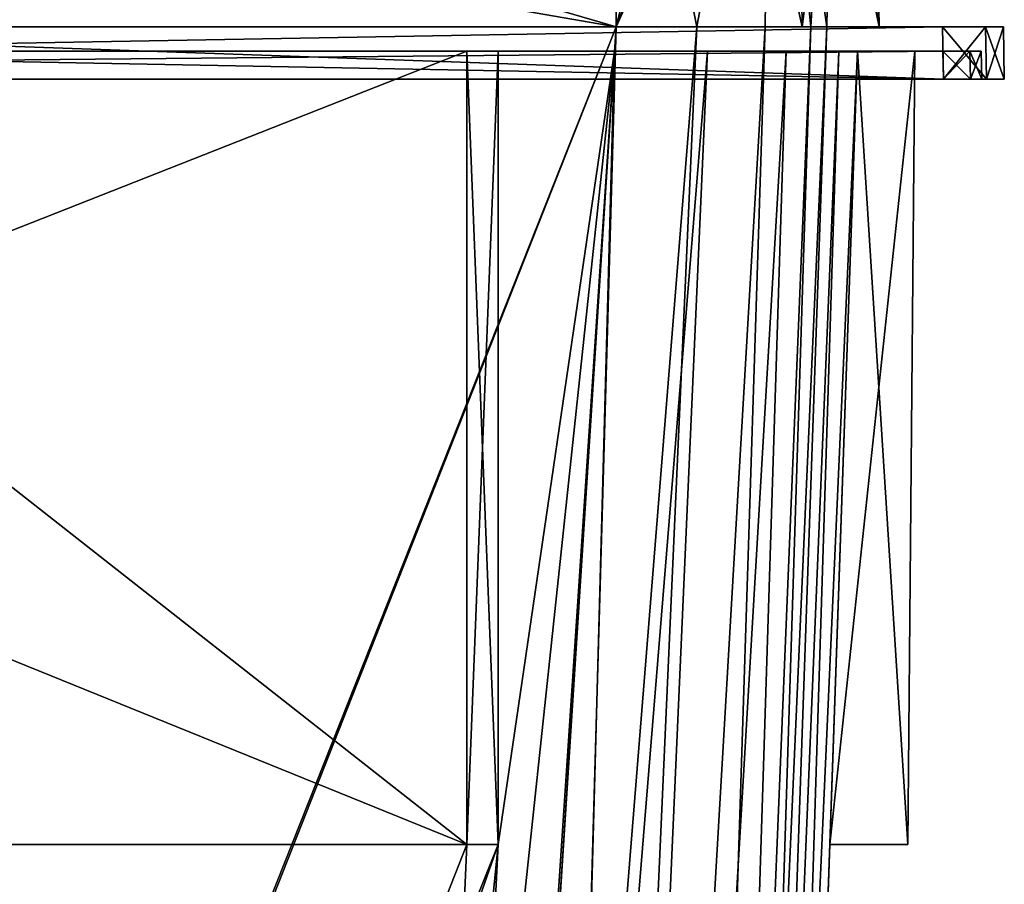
# Model space of a CAD drawing. Header units: millimetres. Extents: x -294 to 294, y -42 to 416.
# Tile 220 of 236: x 199 to 256, y 278 to 327. Entities that reach past the tile are written whole.
import ezdxf

# ---------------------------------------------------------------- set-up
doc = ezdxf.new("R2010")
doc.units = ezdxf.units.MM
doc.header["$LTSCALE"] = 65.185185
for name, color, linetype in [('2994', 7, 'CONTINUOUS'), ('2995', 7, 'CONTINUOUS'), ('2996', 7, 'CONTINUOUS'), ('2997', 7, 'CONTINUOUS'), ('3008', 7, 'CONTINUOUS'), ('3009', 7, 'CONTINUOUS'), ('3041', 7, 'CONTINUOUS'), ('3042', 7, 'CONTINUOUS'), ('3058', 7, 'CONTINUOUS'), ('3080', 7, 'CONTINUOUS'), ('3086', 7, 'CONTINUOUS'), ('3087', 7, 'CONTINUOUS'), ('3088', 7, 'CONTINUOUS'), ('3089', 7, 'CONTINUOUS'), ('3090', 7, 'CONTINUOUS'), ('3091', 7, 'CONTINUOUS'), ('3092', 7, 'CONTINUOUS'), ('3093', 7, 'CONTINUOUS'), ('3094', 7, 'CONTINUOUS'), ('3095', 7, 'CONTINUOUS'), ('3178', 7, 'CONTINUOUS'), ('3200', 7, 'CONTINUOUS'), ('3207', 7, 'CONTINUOUS'), ('3208', 7, 'CONTINUOUS'), ('3213', 7, 'CONTINUOUS'), ('3216', 7, 'CONTINUOUS'), ('3218', 7, 'CONTINUOUS'), ('3219', 7, 'CONTINUOUS'), ('3220', 7, 'CONTINUOUS'), ('3221', 7, 'CONTINUOUS'), ('3222', 7, 'CONTINUOUS'), ('3331', 7, 'CONTINUOUS'), ('3332', 7, 'CONTINUOUS'), ('3333', 7, 'CONTINUOUS'), ('3334', 7, 'CONTINUOUS'), ('3335', 7, 'CONTINUOUS'), ('3370', 7, 'CONTINUOUS'), ('3371', 7, 'CONTINUOUS'), ('3372', 7, 'CONTINUOUS'), ('3373', 7, 'CONTINUOUS'), ('3374', 7, 'CONTINUOUS'), ('3377', 7, 'CONTINUOUS'), ('3380', 7, 'CONTINUOUS'), ('3381', 7, 'CONTINUOUS'), ('3382', 7, 'CONTINUOUS'), ('3384', 7, 'CONTINUOUS'), ('3385', 7, 'CONTINUOUS'), ('3387', 7, 'CONTINUOUS'), ('3388', 7, 'CONTINUOUS')]:
    doc.layers.add(name, color=color, linetype=linetype)

msp = doc.modelspace()

# ---------------------------------------------------------------- linework, layer by layer
at = {"layer": '2994', "linetype": 'Continuous'}
for points in [[(245.304, 327, -27.317), (245.304, 327, -319.683), (235.239, 38.791, -301.138), (245.304, 327, -27.317)], [(235.239, 38.791, -45.862), (245.304, 327, -27.317), (235.239, 38.791, -46.54), (235.239, 38.791, -45.862)], [(235.239, 38.791, -46.54), (245.304, 327, -27.317), (235.239, 38.791, -300.46), (235.239, 38.791, -46.54)], [(235.239, 38.791, -300.46), (245.304, 327, -27.317), (235.239, 38.791, -301.138), (235.239, 38.791, -300.46)]]:
    msp.add_3dface(points, dxfattribs=at)
at = {"layer": '2995', "linetype": 'Continuous'}
for points in [[(245.705, 350, -27.317), (245.705, 350, -319.683), (245.304, 327, -27.317), (245.705, 350, -27.317)], [(245.705, 350, -319.683), (245.304, 327, -319.683), (245.304, 327, -27.317), (245.705, 350, -319.683)]]:
    msp.add_3dface(points, dxfattribs=at)
at = {"layer": '2996', "linetype": 'Continuous'}
for points in [[(233.183, 350, -14.795), (242.046, 350, -18.465), (233.183, 327, -15.196), (233.183, 350, -14.795)], [(233.183, 327, -15.196), (242.046, 350, -18.465), (237.823, 327, -16.117), (233.183, 327, -15.196)], [(237.823, 327, -16.117), (242.046, 350, -18.465), (241.752, 327, -18.738), (237.823, 327, -16.117)], [(241.752, 327, -18.738), (242.046, 350, -18.465), (244.381, 327, -22.673), (241.752, 327, -18.738)], [(242.046, 350, -18.465), (245.705, 350, -27.317), (244.381, 327, -22.673), (242.046, 350, -18.465)], [(245.705, 350, -27.317), (245.304, 327, -27.317), (244.381, 327, -22.673), (245.705, 350, -27.317)]]:
    msp.add_3dface(points, dxfattribs=at)
at = {"layer": '2997', "linetype": 'Continuous'}
for points in [[(233.183, 327, -15.196), (237.823, 327, -16.117), (214.638, 38.791, -25.261), (233.183, 327, -15.196)], [(214.638, 38.791, -25.261), (237.823, 327, -16.117), (224.936, 38.65, -28.022), (214.638, 38.791, -25.261)], [(237.823, 327, -16.117), (241.752, 327, -18.738), (224.936, 38.65, -28.022), (237.823, 327, -16.117)], [(224.936, 38.65, -28.022), (241.752, 327, -18.738), (232.474, 38.65, -35.557), (224.936, 38.65, -28.022)], [(245.304, 327, -27.317), (235.239, 38.791, -45.862), (232.474, 38.65, -35.557), (245.304, 327, -27.317)], [(244.381, 327, -22.673), (245.304, 327, -27.317), (232.474, 38.65, -35.557), (244.381, 327, -22.673)], [(241.752, 327, -18.738), (244.381, 327, -22.673), (232.474, 38.65, -35.557), (241.752, 327, -18.738)]]:
    msp.add_3dface(points, dxfattribs=at)
at = {"layer": '3008', "linetype": 'Continuous'}
for points in [[(233.183, 327, -15.196), (214.638, 38.791, -25.261), (100.317, 327, -15.196), (233.183, 327, -15.196)], [(214.638, 38.791, -25.261), (213.96, 38.791, -25.261), (100.317, 327, -15.196), (214.638, 38.791, -25.261)], [(100.317, 327, -15.196), (213.96, 38.791, -25.261), (119.54, 38.791, -25.261), (100.317, 327, -15.196)]]:
    msp.add_3dface(points, dxfattribs=at)
at = {"layer": '3009', "linetype": 'Continuous'}
for points in [[(100.317, 350, -14.795), (233.183, 350, -14.795), (100.317, 327, -15.196), (100.317, 350, -14.795)], [(233.183, 350, -14.795), (233.183, 327, -15.196), (100.317, 327, -15.196), (233.183, 350, -14.795)]]:
    msp.add_3dface(points, dxfattribs=at)
at = {"layer": '3041', "linetype": 'Continuous'}
for points in [[(242.035, 350, -328.546), (233.183, 350, -332.205), (237.827, 327, -330.881), (242.035, 350, -328.546)], [(233.183, 350, -332.205), (233.183, 327, -331.804), (237.827, 327, -330.881), (233.183, 350, -332.205)], [(241.762, 327, -328.252), (242.035, 350, -328.546), (237.827, 327, -330.881), (241.762, 327, -328.252)], [(244.383, 327, -324.323), (242.035, 350, -328.546), (241.762, 327, -328.252), (244.383, 327, -324.323)], [(245.705, 350, -319.683), (242.035, 350, -328.546), (245.304, 327, -319.683), (245.705, 350, -319.683)], [(245.304, 327, -319.683), (242.035, 350, -328.546), (244.383, 327, -324.323), (245.304, 327, -319.683)]]:
    msp.add_3dface(points, dxfattribs=at)
at = {"layer": '3042', "linetype": 'Continuous'}
for points in [[(224.937, 38.65, -318.977), (233.183, 327, -331.804), (214.638, 38.791, -321.739), (224.937, 38.65, -318.977)], [(237.827, 327, -330.881), (233.183, 327, -331.804), (224.937, 38.65, -318.977), (237.827, 327, -330.881)], [(241.762, 327, -328.252), (237.827, 327, -330.881), (224.937, 38.65, -318.977), (241.762, 327, -328.252)], [(232.474, 38.65, -311.443), (241.762, 327, -328.252), (224.937, 38.65, -318.977), (232.474, 38.65, -311.443)], [(235.239, 38.791, -301.138), (244.383, 327, -324.323), (232.474, 38.65, -311.443), (235.239, 38.791, -301.138)], [(244.383, 327, -324.323), (241.762, 327, -328.252), (232.474, 38.65, -311.443), (244.383, 327, -324.323)], [(235.239, 38.791, -301.138), (245.304, 327, -319.683), (244.383, 327, -324.323), (235.239, 38.791, -301.138)]]:
    msp.add_3dface(points, dxfattribs=at)
at = {"layer": '3058', "linetype": 'Continuous'}
for points in [[(118.862, 38.791, -321.739), (233.183, 327, -331.804), (100.317, 327, -331.804), (118.862, 38.791, -321.739)], [(119.54, 38.791, -321.739), (233.183, 327, -331.804), (118.862, 38.791, -321.739), (119.54, 38.791, -321.739)], [(213.96, 38.791, -321.739), (233.183, 327, -331.804), (119.54, 38.791, -321.739), (213.96, 38.791, -321.739)], [(214.638, 38.791, -321.739), (233.183, 327, -331.804), (213.96, 38.791, -321.739), (214.638, 38.791, -321.739)]]:
    msp.add_3dface(points, dxfattribs=at)
at = {"layer": '3080', "linetype": 'Continuous'}
for points in [[(233.183, 350, -332.205), (100.317, 350, -332.205), (233.183, 327, -331.804), (233.183, 350, -332.205)], [(233.183, 327, -331.804), (100.317, 350, -332.205), (100.317, 327, -331.804), (233.183, 327, -331.804)]]:
    msp.add_3dface(points, dxfattribs=at)
at = {"layer": '3086', "linetype": 'Continuous'}
for points in [[(247.902, 350, -319.683), (247.902, 350, -27.317), (248.304, 327, -319.683), (247.902, 350, -319.683)], [(247.902, 350, -27.317), (248.304, 327, -27.317), (248.304, 327, -319.683), (247.902, 350, -27.317)]]:
    msp.add_3dface(points, dxfattribs=at)
at = {"layer": '3087', "linetype": 'Continuous'}
for points in [[(233.183, 327, -334.804), (255.448, 327, -338.448), (166.542, 327, -334.804), (233.183, 327, -334.804)], [(166.542, 327, -334.804), (255.448, 327, -338.448), (254.423, 327, -340.923), (166.542, 327, -334.804)], [(254.423, 327, -6.077), (255.448, 327, -8.552), (166.542, 327, -5.052), (254.423, 327, -6.077)], [(166.542, 327, -5.052), (255.448, 327, -8.552), (233.183, 327, -12.196), (166.542, 327, -5.052)], [(251.948, 327, -5.052), (254.423, 327, -6.077), (166.542, 327, -5.052), (251.948, 327, -5.052)], [(166.542, 327, -12.196), (166.542, 327, -5.052), (233.183, 327, -12.196), (166.542, 327, -12.196)], [(166.542, 327, -341.948), (166.542, 327, -334.804), (251.948, 327, -341.948), (166.542, 327, -341.948)], [(251.948, 327, -341.948), (166.542, 327, -334.804), (254.423, 327, -340.923), (251.948, 327, -341.948)], [(243.878, 327, -330.378), (255.448, 327, -338.448), (233.183, 327, -334.804), (243.878, 327, -330.378)], [(233.183, 327, -12.196), (255.448, 327, -8.552), (243.878, 327, -16.622), (233.183, 327, -12.196)], [(255.448, 327, -8.552), (248.304, 327, -27.317), (243.878, 327, -16.622), (255.448, 327, -8.552)], [(248.304, 327, -319.683), (255.448, 327, -338.448), (243.878, 327, -330.378), (248.304, 327, -319.683)], [(248.304, 327, -319.683), (248.304, 327, -27.317), (255.448, 327, -338.448), (248.304, 327, -319.683)], [(255.448, 327, -338.448), (248.304, 327, -27.317), (255.448, 327, -8.552), (255.448, 327, -338.448)]]:
    msp.add_3dface(points, dxfattribs=at)
at = {"layer": '3088', "linetype": 'Continuous'}
for points in [[(255.448, 327, -338.448), (255.448, 327, -8.552), (255.5, 324, -338.501), (255.448, 327, -338.448)], [(255.448, 327, -8.552), (255.5, 324, -8.499), (255.5, 324, -338.501), (255.448, 327, -8.552)]]:
    msp.add_3dface(points, dxfattribs=at)
at = {"layer": '3089', "linetype": 'Continuous'}
for points in [[(81.499, 324, -5), (79.025, 324, -6.025), (252.001, 324, -5), (81.499, 324, -5)], [(252.001, 324, -5), (79.025, 324, -6.025), (254.475, 324, -6.025), (252.001, 324, -5)], [(254.475, 324, -6.025), (79.025, 324, -6.025), (81.5, 324, -6.3), (254.475, 324, -6.025)], [(81.499, 324, -342), (254.475, 324, -340.975), (79.025, 324, -340.975), (81.499, 324, -342)], [(79.025, 324, -340.975), (254.475, 324, -340.975), (252, 324, -340.7), (79.025, 324, -340.975)], [(81.5, 324, -340.7), (79.025, 324, -340.975), (252, 324, -340.7), (81.5, 324, -340.7)], [(252.001, 324, -342), (254.475, 324, -340.975), (81.499, 324, -342), (252.001, 324, -342)], [(252, 324, -6.3), (254.475, 324, -6.025), (81.5, 324, -6.3), (252, 324, -6.3)], [(253.556, 324, -6.944), (254.475, 324, -6.025), (252, 324, -6.3), (253.556, 324, -6.944)], [(252, 324, -340.7), (254.475, 324, -340.975), (253.556, 324, -340.056), (252, 324, -340.7)], [(255.5, 324, -8.499), (254.475, 324, -6.025), (253.556, 324, -6.944), (255.5, 324, -8.499)], [(254.2, 324, -8.5), (255.5, 324, -8.499), (253.556, 324, -6.944), (254.2, 324, -8.5)], [(254.475, 324, -340.975), (255.5, 324, -338.501), (253.556, 324, -340.056), (254.475, 324, -340.975)], [(255.5, 324, -338.501), (254.2, 324, -338.5), (253.556, 324, -340.056), (255.5, 324, -338.501)], [(255.5, 324, -338.501), (255.5, 324, -8.499), (254.2, 324, -338.5), (255.5, 324, -338.501)], [(254.2, 324, -338.5), (255.5, 324, -8.499), (254.2, 324, -8.5), (254.2, 324, -338.5)]]:
    msp.add_3dface(points, dxfattribs=at)
at = {"layer": '3090', "linetype": 'Continuous'}
for points in [[(254.2, 324, -338.5), (254.2, 324, -8.5), (254.172, 325.6, -338.472), (254.2, 324, -338.5)], [(254.2, 324, -8.5), (254.172, 325.6, -8.528), (254.172, 325.6, -338.472), (254.2, 324, -8.5)]]:
    msp.add_3dface(points, dxfattribs=at)
at = {"layer": '3091', "linetype": 'Continuous'}
for points in [[(253.528, 325.6, -340.028), (254.172, 325.6, -338.472), (166.542, 325.6, -340.672), (253.528, 325.6, -340.028)], [(166.542, 325.6, -340.672), (254.172, 325.6, -338.472), (226.4, 325.6, -336.861), (166.542, 325.6, -340.672)], [(224.6, 325.6, -13.444), (224.6, 325.6, -10.139), (166.542, 325.6, -13.444), (224.6, 325.6, -13.444)], [(166.542, 325.6, -13.444), (224.6, 325.6, -10.139), (253.528, 325.6, -6.972), (166.542, 325.6, -13.444)], [(166.542, 325.6, -6.328), (166.542, 325.6, -13.444), (251.972, 325.6, -6.328), (166.542, 325.6, -6.328)], [(251.972, 325.6, -6.328), (166.542, 325.6, -13.444), (253.528, 325.6, -6.972), (251.972, 325.6, -6.328)], [(251.972, 325.6, -340.672), (253.528, 325.6, -340.028), (166.542, 325.6, -340.672), (251.972, 325.6, -340.672)], [(166.542, 325.6, -333.556), (166.542, 325.6, -340.672), (224.6, 325.6, -333.556), (166.542, 325.6, -333.556)], [(224.6, 325.6, -333.556), (166.542, 325.6, -340.672), (224.6, 325.6, -336.861), (224.6, 325.6, -333.556)], [(224.6, 325.6, -336.861), (166.542, 325.6, -340.672), (226.4, 325.6, -336.861), (224.6, 325.6, -336.861)], [(226.4, 325.6, -10.139), (254.172, 325.6, -8.528), (224.6, 325.6, -10.139), (226.4, 325.6, -10.139)], [(224.6, 325.6, -10.139), (254.172, 325.6, -8.528), (253.528, 325.6, -6.972), (224.6, 325.6, -10.139)], [(233.097, 325.6, -13.444), (254.172, 325.6, -8.528), (226.4, 325.6, -13.444), (233.097, 325.6, -13.444)], [(226.4, 325.6, -13.444), (254.172, 325.6, -8.528), (226.4, 325.6, -10.139), (226.4, 325.6, -13.444)], [(226.4, 325.6, -336.861), (254.172, 325.6, -338.472), (238.439, 325.6, -332.496), (226.4, 325.6, -336.861)], [(226.4, 325.6, -333.556), (226.4, 325.6, -336.861), (233.097, 325.6, -333.556), (226.4, 325.6, -333.556)], [(233.097, 325.6, -333.556), (226.4, 325.6, -336.861), (238.439, 325.6, -332.496), (233.097, 325.6, -333.556)], [(238.434, 325.6, -14.501), (254.172, 325.6, -8.528), (233.097, 325.6, -13.444), (238.434, 325.6, -14.501)], [(242.964, 325.6, -17.523), (254.172, 325.6, -8.528), (238.434, 325.6, -14.501), (242.964, 325.6, -17.523)], [(238.439, 325.6, -332.496), (254.172, 325.6, -338.472), (242.964, 325.6, -329.477), (238.439, 325.6, -332.496)], [(245.996, 325.6, -22.061), (254.172, 325.6, -8.528), (242.964, 325.6, -17.523), (245.996, 325.6, -22.061)], [(242.964, 325.6, -329.477), (254.172, 325.6, -338.472), (245.994, 325.6, -324.945), (242.964, 325.6, -329.477)], [(245.994, 325.6, -324.945), (254.172, 325.6, -338.472), (250.361, 325.6, -312.9), (245.994, 325.6, -324.945)], [(247.056, 325.6, -319.597), (245.994, 325.6, -324.945), (250.361, 325.6, -312.9), (247.056, 325.6, -319.597)], [(247.056, 325.6, -27.403), (254.172, 325.6, -8.528), (245.996, 325.6, -22.061), (247.056, 325.6, -27.403)], [(247.056, 325.6, -311.1), (254.172, 325.6, -8.528), (250.361, 325.6, -35.9), (247.056, 325.6, -311.1)], [(254.172, 325.6, -8.528), (247.056, 325.6, -311.1), (250.361, 325.6, -311.1), (254.172, 325.6, -8.528)], [(250.361, 325.6, -34.1), (254.172, 325.6, -8.528), (247.056, 325.6, -34.1), (250.361, 325.6, -34.1)], [(247.056, 325.6, -34.1), (254.172, 325.6, -8.528), (247.056, 325.6, -27.403), (247.056, 325.6, -34.1)], [(247.056, 325.6, -35.9), (247.056, 325.6, -311.1), (250.361, 325.6, -35.9), (247.056, 325.6, -35.9)], [(247.056, 325.6, -312.9), (247.056, 325.6, -319.597), (250.361, 325.6, -312.9), (247.056, 325.6, -312.9)], [(254.172, 325.6, -338.472), (254.172, 325.6, -8.528), (250.361, 325.6, -312.9), (254.172, 325.6, -338.472)], [(250.361, 325.6, -35.9), (254.172, 325.6, -8.528), (250.361, 325.6, -34.1), (250.361, 325.6, -35.9)], [(250.361, 325.6, -312.9), (254.172, 325.6, -8.528), (250.361, 325.6, -311.1), (250.361, 325.6, -312.9)]]:
    msp.add_3dface(points, dxfattribs=at)
at = {"layer": '3092', "linetype": 'Continuous'}
for points in [[(250.361, 325.6, -311.1), (247.056, 325.6, -311.1), (245.463, 280, -311.1), (250.361, 325.6, -311.1)], [(249.963, 280, -311.1), (250.361, 325.6, -311.1), (245.463, 280, -311.1), (249.963, 280, -311.1)]]:
    msp.add_3dface(points, dxfattribs=at)
at = {"layer": '3093', "linetype": 'Continuous'}
for points in [[(250.361, 325.6, -312.9), (250.361, 325.6, -311.1), (249.963, 280, -311.1), (250.361, 325.6, -312.9)], [(250.361, 325.6, -312.9), (249.963, 280, -311.1), (249.963, 280, -312.9), (250.361, 325.6, -312.9)]]:
    msp.add_3dface(points, dxfattribs=at)
at = {"layer": '3094', "linetype": 'Continuous'}
for points in [[(247.056, 325.6, -312.9), (249.963, 280, -312.9), (245.463, 280, -312.9), (247.056, 325.6, -312.9)], [(247.056, 325.6, -312.9), (250.361, 325.6, -312.9), (249.963, 280, -312.9), (247.056, 325.6, -312.9)]]:
    msp.add_3dface(points, dxfattribs=at)
at = {"layer": '3095', "linetype": 'Continuous'}
for points in [[(247.056, 325.6, -27.403), (236.209, 15, -47.388), (245.463, 280, -34.1), (247.056, 325.6, -27.403)], [(247.056, 325.6, -319.597), (245.463, 280, -312.9), (236.209, 15, -286.517), (247.056, 325.6, -319.597)], [(236.209, 15, -299.612), (247.056, 325.6, -319.597), (236.209, 15, -286.517), (236.209, 15, -299.612)], [(247.056, 325.6, -311.1), (247.056, 325.6, -35.9), (245.463, 280, -35.9), (247.056, 325.6, -311.1)], [(245.463, 280, -311.1), (247.056, 325.6, -311.1), (245.463, 280, -35.9), (245.463, 280, -311.1)], [(247.056, 325.6, -34.1), (247.056, 325.6, -27.403), (245.463, 280, -34.1), (247.056, 325.6, -34.1)], [(247.056, 325.6, -319.597), (247.056, 325.6, -312.9), (245.463, 280, -312.9), (247.056, 325.6, -319.597)], [(245.463, 280, -312.9), (245.463, 280, -311.1), (236.209, 15, -47.388), (245.463, 280, -312.9)], [(236.209, 15, -47.388), (245.463, 280, -311.1), (245.463, 280, -35.9), (236.209, 15, -47.388)], [(236.209, 15, -60.483), (245.463, 280, -312.9), (236.209, 15, -47.388), (236.209, 15, -60.483)], [(245.463, 280, -312.9), (236.209, 15, -60.483), (236.209, 15, -286.517), (245.463, 280, -312.9)], [(245.463, 280, -34.1), (236.209, 15, -47.388), (245.463, 280, -35.9), (245.463, 280, -34.1)]]:
    msp.add_3dface(points, dxfattribs=at)
at = {"layer": '3178', "linetype": 'Continuous'}
for points in [[(166.542, 325.6, -333.556), (224.6, 280, -331.963), (108.9, 326.953, -333.603), (166.542, 325.6, -333.556)], [(108.9, 326.953, -333.603), (224.6, 280, -331.963), (108.9, 280, -331.963), (108.9, 326.953, -333.603)], [(166.542, 325.6, -333.556), (224.6, 325.6, -333.556), (224.6, 280, -331.963), (166.542, 325.6, -333.556)], [(233.097, 325.6, -333.556), (213.112, 15, -322.709), (226.4, 280, -331.963), (233.097, 325.6, -333.556)], [(226.4, 325.6, -333.556), (233.097, 325.6, -333.556), (226.4, 280, -331.963), (226.4, 325.6, -333.556)], [(213.112, 15, -322.709), (200.017, 15, -322.709), (107.1, 280, -331.963), (213.112, 15, -322.709)], [(200.017, 15, -322.709), (133.483, 15, -322.709), (107.1, 280, -331.963), (200.017, 15, -322.709)], [(108.9, 280, -331.963), (213.112, 15, -322.709), (107.1, 280, -331.963), (108.9, 280, -331.963)], [(224.6, 280, -331.963), (213.112, 15, -322.709), (108.9, 280, -331.963), (224.6, 280, -331.963)], [(226.4, 280, -331.963), (213.112, 15, -322.709), (224.6, 280, -331.963), (226.4, 280, -331.963)]]:
    msp.add_3dface(points, dxfattribs=at)
at = {"layer": '3200', "linetype": 'Continuous'}
for points in [[(224.6, 325.6, -13.444), (166.542, 325.6, -13.444), (108.9, 280, -15.037), (224.6, 325.6, -13.444)], [(224.6, 325.6, -13.444), (108.9, 280, -15.037), (224.6, 280, -15.037), (224.6, 325.6, -13.444)], [(233.097, 325.6, -13.444), (200.017, 15, -24.291), (213.112, 15, -24.291), (233.097, 325.6, -13.444)], [(200.017, 15, -24.291), (233.097, 325.6, -13.444), (226.4, 280, -15.037), (200.017, 15, -24.291)], [(233.097, 325.6, -13.444), (226.4, 325.6, -13.444), (226.4, 280, -15.037), (233.097, 325.6, -13.444)], [(108.9, 280, -15.037), (120.388, 15, -24.291), (224.6, 280, -15.037), (108.9, 280, -15.037)], [(120.388, 15, -24.291), (133.483, 15, -24.291), (226.4, 280, -15.037), (120.388, 15, -24.291)], [(224.6, 280, -15.037), (120.388, 15, -24.291), (226.4, 280, -15.037), (224.6, 280, -15.037)], [(133.483, 15, -24.291), (200.017, 15, -24.291), (226.4, 280, -15.037), (133.483, 15, -24.291)]]:
    msp.add_3dface(points, dxfattribs=at)
at = {"layer": '3207', "linetype": 'Continuous'}
for points in [[(252, 324, -6.3), (81.5, 324, -6.3), (251.972, 325.6, -6.328), (252, 324, -6.3)], [(81.5, 324, -6.3), (166.542, 325.6, -6.328), (251.972, 325.6, -6.328), (81.5, 324, -6.3)]]:
    msp.add_3dface(points, dxfattribs=at)
at = {"layer": '3208', "linetype": 'Continuous'}
for points in [[(252, 324, -6.3), (251.972, 325.6, -6.328), (253.528, 325.6, -6.972), (252, 324, -6.3)], [(253.556, 324, -6.944), (252, 324, -6.3), (253.528, 325.6, -6.972), (253.556, 324, -6.944)], [(254.172, 325.6, -8.528), (253.556, 324, -6.944), (253.528, 325.6, -6.972), (254.172, 325.6, -8.528)], [(254.2, 324, -8.5), (253.556, 324, -6.944), (254.172, 325.6, -8.528), (254.2, 324, -8.5)]]:
    msp.add_3dface(points, dxfattribs=at)
at = {"layer": '3213', "linetype": 'Continuous'}
for points in [[(81.5, 324, -340.7), (252, 324, -340.7), (166.542, 325.6, -340.672), (81.5, 324, -340.7)], [(252, 324, -340.7), (251.972, 325.6, -340.672), (166.542, 325.6, -340.672), (252, 324, -340.7)]]:
    msp.add_3dface(points, dxfattribs=at)
at = {"layer": '3216', "linetype": 'Continuous'}
for points in [[(252, 324, -340.7), (253.556, 324, -340.056), (251.972, 325.6, -340.672), (252, 324, -340.7)], [(253.556, 324, -340.056), (253.528, 325.6, -340.028), (251.972, 325.6, -340.672), (253.556, 324, -340.056)], [(253.556, 324, -340.056), (254.2, 324, -338.5), (253.528, 325.6, -340.028), (253.556, 324, -340.056)], [(254.2, 324, -338.5), (254.172, 325.6, -338.472), (253.528, 325.6, -340.028), (254.2, 324, -338.5)]]:
    msp.add_3dface(points, dxfattribs=at)
at = {"layer": '3218', "linetype": 'Continuous'}
for points in [[(224.6, 325.6, -10.139), (224.6, 325.6, -13.444), (224.6, 280, -15.037), (224.6, 325.6, -10.139)], [(224.6, 325.6, -10.139), (224.6, 280, -15.037), (224.6, 280, -10.537), (224.6, 325.6, -10.139)]]:
    msp.add_3dface(points, dxfattribs=at)
at = {"layer": '3219', "linetype": 'Continuous'}
for points in [[(226.4, 325.6, -10.139), (224.6, 325.6, -10.139), (224.6, 280, -10.537), (226.4, 325.6, -10.139)], [(226.4, 325.6, -10.139), (224.6, 280, -10.537), (226.4, 280, -10.537), (226.4, 325.6, -10.139)]]:
    msp.add_3dface(points, dxfattribs=at)
at = {"layer": '3220', "linetype": 'Continuous'}
for points in [[(226.4, 325.6, -13.444), (226.4, 325.6, -10.139), (226.4, 280, -10.537), (226.4, 325.6, -13.444)], [(226.4, 280, -15.037), (226.4, 325.6, -13.444), (226.4, 280, -10.537), (226.4, 280, -15.037)]]:
    msp.add_3dface(points, dxfattribs=at)
at = {"layer": '3221', "linetype": 'Continuous'}
for points in [[(224.6, 280, -15.037), (226.4, 280, -15.037), (226.4, 280, -10.537), (224.6, 280, -15.037)], [(224.6, 280, -10.537), (224.6, 280, -15.037), (226.4, 280, -10.537), (224.6, 280, -10.537)]]:
    msp.add_3dface(points, dxfattribs=at)
at = {"layer": '3222', "linetype": 'Continuous'}
for points in [[(233.097, 325.6, -13.444), (213.112, 15, -24.291), (224.668, 15, -27.382), (233.097, 325.6, -13.444)], [(242.964, 325.6, -17.523), (238.434, 325.6, -14.501), (224.668, 15, -27.382), (242.964, 325.6, -17.523)], [(242.964, 325.6, -17.523), (224.668, 15, -27.382), (233.114, 15, -35.824), (242.964, 325.6, -17.523)], [(238.434, 325.6, -14.501), (233.097, 325.6, -13.444), (224.668, 15, -27.382), (238.434, 325.6, -14.501)], [(245.996, 325.6, -22.061), (242.964, 325.6, -17.523), (233.114, 15, -35.824), (245.996, 325.6, -22.061)], [(236.209, 15, -47.388), (245.996, 325.6, -22.061), (233.114, 15, -35.824), (236.209, 15, -47.388)], [(247.056, 325.6, -27.403), (245.996, 325.6, -22.061), (236.209, 15, -47.388), (247.056, 325.6, -27.403)]]:
    msp.add_3dface(points, dxfattribs=at)
at = {"layer": '3331', "linetype": 'Continuous'}
for points in [[(233.097, 325.6, -333.556), (238.439, 325.6, -332.496), (213.112, 15, -322.709), (233.097, 325.6, -333.556)], [(238.439, 325.6, -332.496), (224.661, 15, -319.621), (213.112, 15, -322.709), (238.439, 325.6, -332.496)], [(238.439, 325.6, -332.496), (242.964, 325.6, -329.477), (224.661, 15, -319.621), (238.439, 325.6, -332.496)], [(242.964, 325.6, -329.477), (233.117, 15, -311.169), (224.661, 15, -319.621), (242.964, 325.6, -329.477)], [(242.964, 325.6, -329.477), (245.994, 325.6, -324.945), (233.117, 15, -311.169), (242.964, 325.6, -329.477)], [(245.994, 325.6, -324.945), (247.056, 325.6, -319.597), (233.117, 15, -311.169), (245.994, 325.6, -324.945)], [(247.056, 325.6, -319.597), (236.209, 15, -299.612), (233.117, 15, -311.169), (247.056, 325.6, -319.597)]]:
    msp.add_3dface(points, dxfattribs=at)
at = {"layer": '3332', "linetype": 'Continuous'}
for points in [[(226.4, 325.6, -336.861), (226.4, 325.6, -333.556), (226.4, 280, -331.963), (226.4, 325.6, -336.861)], [(226.4, 325.6, -336.861), (226.4, 280, -331.963), (226.4, 280, -336.463), (226.4, 325.6, -336.861)]]:
    msp.add_3dface(points, dxfattribs=at)
at = {"layer": '3333', "linetype": 'Continuous'}
for points in [[(224.6, 325.6, -336.861), (226.4, 325.6, -336.861), (226.4, 280, -336.463), (224.6, 325.6, -336.861)], [(224.6, 325.6, -336.861), (226.4, 280, -336.463), (224.6, 280, -336.463), (224.6, 325.6, -336.861)]]:
    msp.add_3dface(points, dxfattribs=at)
at = {"layer": '3334', "linetype": 'Continuous'}
for points in [[(224.6, 325.6, -333.556), (224.6, 325.6, -336.861), (224.6, 280, -336.463), (224.6, 325.6, -333.556)], [(224.6, 280, -331.963), (224.6, 325.6, -333.556), (224.6, 280, -336.463), (224.6, 280, -331.963)]]:
    msp.add_3dface(points, dxfattribs=at)
at = {"layer": '3335', "linetype": 'Continuous'}
for points in [[(226.4, 280, -331.963), (224.6, 280, -331.963), (224.6, 280, -336.463), (226.4, 280, -331.963)], [(226.4, 280, -336.463), (226.4, 280, -331.963), (224.6, 280, -336.463), (226.4, 280, -336.463)]]:
    msp.add_3dface(points, dxfattribs=at)
at = {"layer": '3370', "linetype": 'Continuous'}
for points in [[(250.361, 325.6, -34.1), (247.056, 325.6, -34.1), (245.463, 280, -34.1), (250.361, 325.6, -34.1)], [(250.361, 325.6, -34.1), (245.463, 280, -34.1), (249.963, 280, -34.1), (250.361, 325.6, -34.1)]]:
    msp.add_3dface(points, dxfattribs=at)
at = {"layer": '3371', "linetype": 'Continuous'}
for points in [[(250.361, 325.6, -35.9), (250.361, 325.6, -34.1), (249.963, 280, -34.1), (250.361, 325.6, -35.9)], [(250.361, 325.6, -35.9), (249.963, 280, -34.1), (249.963, 280, -35.9), (250.361, 325.6, -35.9)]]:
    msp.add_3dface(points, dxfattribs=at)
at = {"layer": '3372', "linetype": 'Continuous'}
for points in [[(245.463, 280, -35.9), (247.056, 325.6, -35.9), (249.963, 280, -35.9), (245.463, 280, -35.9)], [(247.056, 325.6, -35.9), (250.361, 325.6, -35.9), (249.963, 280, -35.9), (247.056, 325.6, -35.9)]]:
    msp.add_3dface(points, dxfattribs=at)
at = {"layer": '3373', "linetype": 'Continuous'}
for points in [[(245.463, 280, -34.1), (245.463, 280, -35.9), (249.963, 280, -35.9), (245.463, 280, -34.1)], [(249.963, 280, -34.1), (245.463, 280, -34.1), (249.963, 280, -35.9), (249.963, 280, -34.1)]]:
    msp.add_3dface(points, dxfattribs=at)
at = {"layer": '3374', "linetype": 'Continuous'}
for points in [[(249.963, 280, -311.1), (245.463, 280, -311.1), (249.963, 280, -312.9), (249.963, 280, -311.1)], [(249.963, 280, -312.9), (245.463, 280, -311.1), (245.463, 280, -312.9), (249.963, 280, -312.9)]]:
    msp.add_3dface(points, dxfattribs=at)
at = {"layer": '3377', "linetype": 'Continuous'}
for points in [[(166.542, 327, -5.052), (81.499, 324, -5), (252.001, 324, -5), (166.542, 327, -5.052)], [(251.948, 327, -5.052), (166.542, 327, -5.052), (252.001, 324, -5), (251.948, 327, -5.052)]]:
    msp.add_3dface(points, dxfattribs=at)
at = {"layer": '3380', "linetype": 'Continuous'}
for points in [[(233.183, 350, -12.598), (154.349, 350, -12.598), (233.183, 327, -12.196), (233.183, 350, -12.598)], [(154.349, 350, -12.598), (166.542, 327, -12.196), (233.183, 327, -12.196), (154.349, 350, -12.598)]]:
    msp.add_3dface(points, dxfattribs=at)
at = {"layer": '3381', "linetype": 'Continuous'}
for points in [[(243.586, 350, -16.899), (233.183, 350, -12.598), (233.183, 327, -12.196), (243.586, 350, -16.899)], [(243.586, 350, -16.899), (233.183, 327, -12.196), (243.878, 327, -16.622), (243.586, 350, -16.899)], [(246.784, 350, -21.685), (243.586, 350, -16.899), (243.878, 327, -16.622), (246.784, 350, -21.685)], [(248.304, 327, -27.317), (246.784, 350, -21.685), (243.878, 327, -16.622), (248.304, 327, -27.317)], [(247.902, 350, -27.317), (246.784, 350, -21.685), (248.304, 327, -27.317), (247.902, 350, -27.317)]]:
    msp.add_3dface(points, dxfattribs=at)
at = {"layer": '3382', "linetype": 'Continuous'}
for points in [[(254.423, 327, -6.077), (251.948, 327, -5.052), (254.475, 324, -6.025), (254.423, 327, -6.077)], [(251.948, 327, -5.052), (252.001, 324, -5), (254.475, 324, -6.025), (251.948, 327, -5.052)], [(255.448, 327, -8.552), (254.423, 327, -6.077), (255.5, 324, -8.499), (255.448, 327, -8.552)], [(255.5, 324, -8.499), (254.423, 327, -6.077), (254.475, 324, -6.025), (255.5, 324, -8.499)]]:
    msp.add_3dface(points, dxfattribs=at)
at = {"layer": '3384', "linetype": 'Continuous'}
for points in [[(166.542, 327, -341.948), (251.948, 327, -341.948), (81.499, 324, -342), (166.542, 327, -341.948)], [(251.948, 327, -341.948), (252.001, 324, -342), (81.499, 324, -342), (251.948, 327, -341.948)]]:
    msp.add_3dface(points, dxfattribs=at)
at = {"layer": '3385', "linetype": 'Continuous'}
for points in [[(251.948, 327, -341.948), (254.423, 327, -340.923), (252.001, 324, -342), (251.948, 327, -341.948)], [(254.423, 327, -340.923), (254.475, 324, -340.975), (252.001, 324, -342), (254.423, 327, -340.923)], [(254.423, 327, -340.923), (255.448, 327, -338.448), (254.475, 324, -340.975), (254.423, 327, -340.923)], [(255.448, 327, -338.448), (255.5, 324, -338.501), (254.475, 324, -340.975), (255.448, 327, -338.448)]]:
    msp.add_3dface(points, dxfattribs=at)
at = {"layer": '3387', "linetype": 'Continuous'}
for points in [[(233.183, 350, -334.402), (166.542, 327, -334.804), (158.136, 330.437, -334.744), (233.183, 350, -334.402)], [(233.183, 350, -334.402), (233.183, 327, -334.804), (166.542, 327, -334.804), (233.183, 350, -334.402)]]:
    msp.add_3dface(points, dxfattribs=at)
at = {"layer": '3388', "linetype": 'Continuous'}
for points in [[(233.183, 350, -334.402), (238.815, 350, -333.284), (233.183, 327, -334.804), (233.183, 350, -334.402)], [(238.815, 350, -333.284), (243.878, 327, -330.378), (233.183, 327, -334.804), (238.815, 350, -333.284)], [(238.815, 350, -333.284), (243.601, 350, -330.086), (243.878, 327, -330.378), (238.815, 350, -333.284)], [(243.601, 350, -330.086), (247.902, 350, -319.683), (248.304, 327, -319.683), (243.601, 350, -330.086)], [(243.601, 350, -330.086), (248.304, 327, -319.683), (243.878, 327, -330.378), (243.601, 350, -330.086)]]:
    msp.add_3dface(points, dxfattribs=at)

doc.saveas('drawing.dxf')
